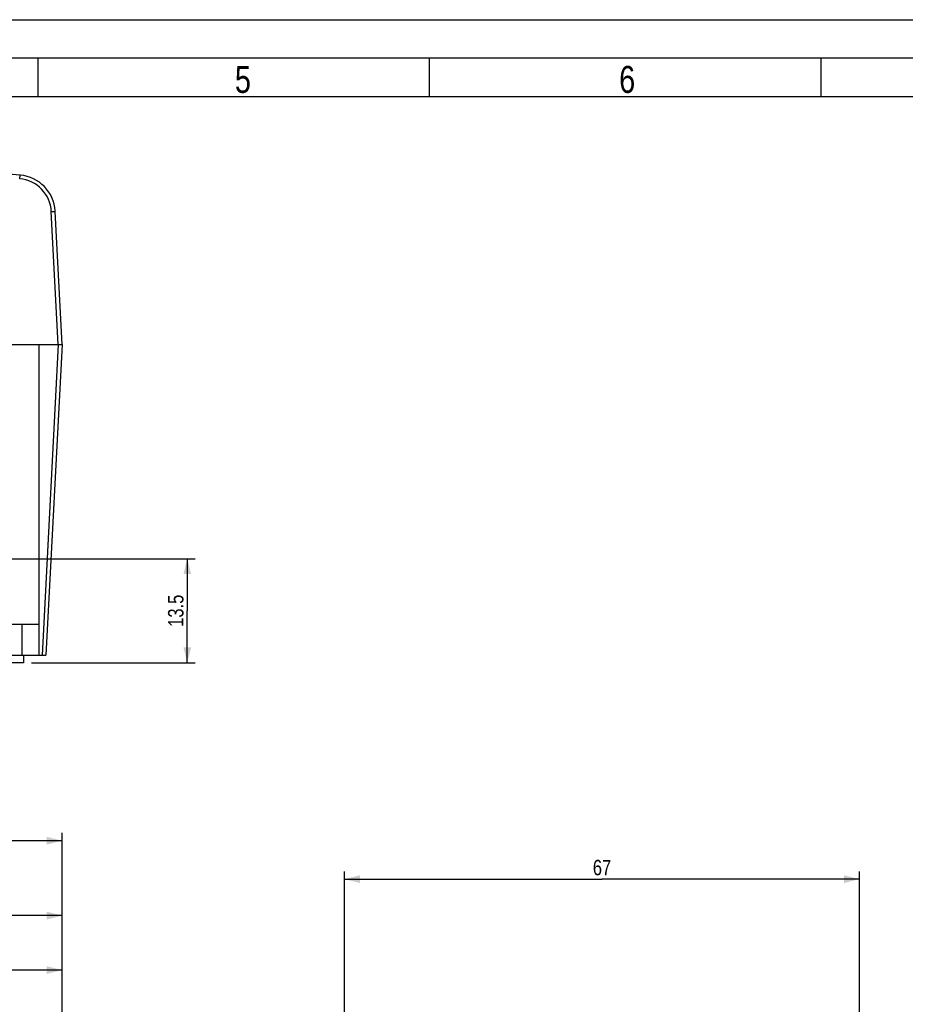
# Model space of a CAD drawing. Header units: millimetres. Extents: x 0 to 594, y 0 to 439.
# Tile 12 of 57: x 226 to 341, y 292 to 420. Entities that reach past the tile are written whole.
import ezdxf

# ---------------------------------------------------------------- set-up
doc = ezdxf.new("R2010")
doc.units = ezdxf.units.MM
doc.header["$LTSCALE"] = 32.67
doc.layers.get('0').update_dxf_attribs({"linetype": 'CONTINUOUS'})
doc.styles.get("Standard").update_dxf_attribs({"font": 'txt', "width": 0.8})
doc.dimstyles.new('DIMSTYLE_1', dxfattribs={"dimtxt": 2, "dimasz": 2, "dimexe": 0.18, "dimexo": 0.0625, "dimgap": 0.09, "dimtad": 1, "dimdsep": 46, "dimtxsty": 'Standard', "dimblk": '_FILLED', "dimblk1": '_FILLED', "dimblk2": '_FILLED', "dimcen": 0.09, "dimadec": 0, "dimazin": 0, "dimtp": 0.01, "dimtm": 0.01, "dimtfac": 1, "dimtofl": 0, "dimtmove": 0, "dimatfit": 3, "dimldrblk": '_FILLED', "dimfxl": 0, "dimtolj": 1, "dimarcsym": 0})
doc.dimstyles.new('DIMSTYLE_2', dxfattribs={"dimtxt": 2, "dimasz": 2, "dimexe": 0.18, "dimexo": 0.0625, "dimgap": 0.09, "dimtad": 1, "dimdec": 0, "dimdsep": 46, "dimtxsty": 'Standard', "dimblk": '_FILLED', "dimblk1": '_FILLED', "dimblk2": '_FILLED', "dimcen": 0.09, "dimadec": 0, "dimazin": 0, "dimtfac": 1, "dimtdec": 0, "dimtofl": 0, "dimtmove": 0, "dimatfit": 3, "dimldrblk": '_FILLED', "dimfxl": 0, "dimtolj": 1, "dimarcsym": 0})

# ---------------------------------------------------------------- blocks, each defined once
blk = doc.blocks.new('_FILLED')
at = {"color": 0, "linetype": 'ByBlock'}
blk.add_solid([(0, 0), (-1, 0.25), (-1, -0.25)], dxfattribs=at)
blk = doc.blocks.new('*D1')
at = {"color": 2, "linetype": 'Continuous'}
for p, q in [((59.38, 284.89), (59.38, 314.46)), ((231.38, 284.89), (231.38, 314.46)), ((59.38, 313.46), (145.38, 313.46)), ((231.38, 313.46), (145.38, 313.46))]:
    blk.add_line(p, q, dxfattribs=at)
at = {"color": 2, "linetype": 'Continuous', "xscale": 2, "yscale": 2, "zscale": 2, "rotation": 180}
blk.add_blockref('_FILLED', (59.38, 313.46), dxfattribs=at)
at = {"color": 2, "linetype": 'Continuous', "xscale": 2, "yscale": 2, "zscale": 2}
blk.add_blockref('_FILLED', (231.38, 313.46), dxfattribs=at)
at = {"color": 2, "linetype": 'Continuous', "insert": (145.38, 315.96), "char_height": 2, "width": 4.8, "attachment_point": 2, "line_spacing_factor": 0.9}
blk.add_mtext('172', dxfattribs=at)
blk = doc.blocks.new('*D2')
at = {"color": 2, "linetype": 'Continuous'}
for p, q in [((268.01, 286.89), (268.01, 309.47)), ((334.81, 156.6), (334.81, 309.47)), ((268.01, 308.47), (301.41, 308.47)), ((334.81, 308.47), (301.41, 308.47))]:
    blk.add_line(p, q, dxfattribs=at)
at = {"color": 2, "linetype": 'Continuous', "xscale": 2, "yscale": 2, "zscale": 2, "rotation": 180}
blk.add_blockref('_FILLED', (268.01, 308.47), dxfattribs=at)
at = {"color": 2, "linetype": 'Continuous', "xscale": 2, "yscale": 2, "zscale": 2}
blk.add_blockref('_FILLED', (334.81, 308.47), dxfattribs=at)
at = {"color": 2, "linetype": 'Continuous', "insert": (301.41, 310.97), "char_height": 2, "width": 3.2, "attachment_point": 2, "line_spacing_factor": 0.9}
blk.add_mtext('67', dxfattribs=at)
blk = doc.blocks.new('*D4')
at = {"color": 2, "linetype": 'Continuous'}
for p, q in [((190.38, 350.05), (248.61, 350.05)), ((247.61, 350.05), (247.61, 343.3)), ((247.61, 336.55), (247.61, 343.3)), ((227.38, 336.55), (248.61, 336.55))]:
    blk.add_line(p, q, dxfattribs=at)
at = {"color": 2, "linetype": 'Continuous', "xscale": 2, "yscale": 2, "zscale": 2}
for p, rotation in [((247.61, 350.05), 90), ((247.61, 336.55), 270)]:
    blk.add_blockref('_FILLED', p, dxfattribs=dict(at, rotation=rotation))
at = {"color": 2, "linetype": 'Continuous', "insert": (245.11, 343.3), "char_height": 2, "width": 6.4, "attachment_point": 2, "rotation": 90, "line_spacing_factor": 0.9}
blk.add_mtext('13.5', dxfattribs=at)
blk = doc.blocks.new('*D8')
at = {"color": 2, "linetype": 'Continuous'}
for p, q in [((190.38, 222.89), (190.38, 304.74)), ((231.38, 284.89), (231.38, 304.74)), ((190.38, 303.74), (210.88, 303.74)), ((231.38, 303.74), (210.88, 303.74))]:
    blk.add_line(p, q, dxfattribs=at)
at = {"color": 2, "linetype": 'Continuous', "xscale": 2, "yscale": 2, "zscale": 2, "rotation": 180}
blk.add_blockref('_FILLED', (190.38, 303.74), dxfattribs=at)
at = {"color": 2, "linetype": 'Continuous', "xscale": 2, "yscale": 2, "zscale": 2}
blk.add_blockref('_FILLED', (231.38, 303.74), dxfattribs=at)
at = {"color": 2, "linetype": 'Continuous', "insert": (210.88, 306.24), "char_height": 2, "width": 3.2, "attachment_point": 2, "line_spacing_factor": 0.9}
blk.add_mtext('41', dxfattribs=at)
blk = doc.blocks.new('*D33')
at = {"color": 2, "linetype": 'Continuous'}
for p, q in [((213.38, 257.09), (213.38, 297.67)), ((213.38, 296.67), (222.38, 296.67)), ((231.38, 296.67), (222.38, 296.67)), ((231.38, 284.89), (231.38, 297.67))]:
    blk.add_line(p, q, dxfattribs=at)
at = {"color": 2, "linetype": 'Continuous', "xscale": 2, "yscale": 2, "zscale": 2, "rotation": 180}
blk.add_blockref('_FILLED', (213.38, 296.67), dxfattribs=at)
at = {"color": 2, "linetype": 'Continuous', "xscale": 2, "yscale": 2, "zscale": 2}
blk.add_blockref('_FILLED', (231.38, 296.67), dxfattribs=at)
at = {"color": 2, "linetype": 'Continuous', "insert": (222.38, 299.17), "char_height": 2, "width": 3.2, "attachment_point": 2, "line_spacing_factor": 0.9}
blk.add_mtext('18', dxfattribs=at)

msp = doc.modelspace()

# ---------------------------------------------------------------- linework, layer by layer
at = {"color": 7, "linetype": 'Continuous'}
for p, q in [((0, 420), (594, 420)), ((228.2, 415), (228.2, 410)), ((279, 415), (279, 410)), ((329.8, 415), (329.8, 410)), ((584, 410), (25, 410)), ((225.868, 399.348), (225.911, 399.842)), ((230.875, 377.849), (229.971, 395.1)), ((231.375, 377.849), (230.47, 395.122)), ((211.716, 377.849), (231.375, 377.849)), ((228.375, 337.549), (228.375, 377.849)), ((230.875, 377.849), (228.763, 337.549)), ((231.375, 377.849), (229.263, 337.549)), ((212.033, 341.549), (228.375, 341.549)), ((226.179, 337.549), (226.179, 341.549)), ((197.25, 337.549), (229.263, 337.549)), ((226.375, 337.549), (226.375, 336.549)), ((226.375, 336.549), (214.375, 336.549))]:
    msp.add_line(p, q, dxfattribs=at)
at = {"color": 2, "linetype": 'Continuous'}
msp.add_line((589, 415), (20, 415), dxfattribs=at)
at = {"color": 7, "linetype": 'Continuous'}
for centre, radius, start, end in [((145.375, -523.151), 926.5, 85.013258, 94.986742), ((225.477, 394.865), 4.5, 3.00025, 85.01323), ((225.479, 394.892), 4.969, 84.33305, 85.00523), ((225.477, 394.861), 5, 3.72711, 84.34571), ((225.514, 394.862), 4.963, 3.00291, 3.73559)]:
    msp.add_arc(centre, radius, start, end, dxfattribs=at)
msp.add_open_spline([(229.971, 395.1), (230.034, 395.104), (230.127, 395.109), (230.244, 395.114), (230.32, 395.118), (230.379, 395.119), (230.429, 395.124), (230.45, 395.119), (230.47, 395.125), (230.47, 395.122)], degree=3, knots=[0, 0, 0, 0, 0.3821729, 0.5556466, 0.7071435, 0.8314364, 0.9236256, 0.980507, 1, 1, 1, 1], dxfattribs=at)

# ---------------------------------------------------------------- texts
at = {"color": 2, "linetype": 'Continuous', "char_height": 3.5, "width": 2.8, "attachment_point": 1, "line_spacing_factor": 0.9}
for s, insert in [('5', (253.783, 414)), ('6', (303.632, 414))]:
    msp.add_mtext(s, dxfattribs=dict(at, insert=insert))

# ---------------------------------------------------------------- dimensions: what is measured, and where the dimension line sits
at = {"color": 2, "linetype": 'Continuous'}
for base, p1, p2, angle, picture, middle in [((247.606, 350.049), (227.375, 336.549), (190.375, 350.049), 90, '*D4', (247.54, 340.438)), ((190.375, 303.741), (231.375, 284.886), (190.375, 222.886), 180, '*D8', (209.275, 305.241))]:
    dim = msp.add_linear_dim(base=base, p1=p1, p2=p2, angle=angle, dimstyle='DIMSTYLE_1', dxfattribs=at)
    dim.commit()
    dim.dimension.update_dxf_attribs({"geometry": picture, "text_midpoint": middle, "dimtype": 160})
for base, p1, p2, dimstyle, picture, middle in [((231.375, 313.464), (59.375, 284.886), (231.375, 284.886), 'DIMSTYLE_1', '*D1', (142.975, 314.964)), ((334.812, 308.467), (268.013, 286.886), (334.812, 156.6), 'DIMSTYLE_2', '*D2', (299.813, 309.967)), ((231.375, 296.673), (213.375, 257.087), (231.375, 284.886), 'DIMSTYLE_1', '*D33', (220.775, 298.173))]:
    dim = msp.add_linear_dim(base=base, p1=p1, p2=p2, dimstyle=dimstyle, dxfattribs=at)
    dim.commit()
    dim.dimension.update_dxf_attribs({"geometry": picture, "text_midpoint": middle, "dimtype": 160})

doc.saveas('drawing.dxf')
